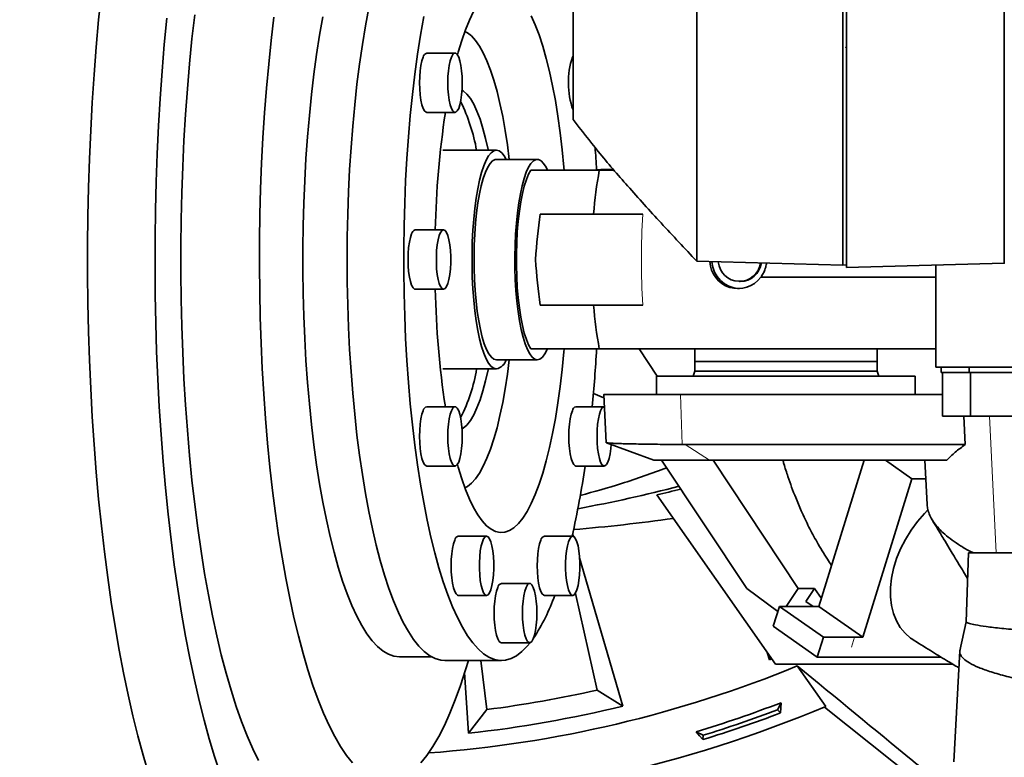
# Model space of a CAD drawing. Header units: millimetres. Extents: x 0 to 11920, y 0 to 8400.
# Tile 33 of 48: x 8579 to 8849, y 4544 to 4747. Entities that reach past the tile are written whole.
import ezdxf

# ---------------------------------------------------------------- set-up
doc = ezdxf.new("R2010")
doc.units = ezdxf.units.MM
doc.header["$LTSCALE"] = 20
doc.layers.add('THICK_LINE', color=7, linetype='Continuous')
doc.styles.add('SLDTEXTSTYLE0', font='TXT', dxfattribs={"width": 0.605})
doc.dimstyles.new('SLDDIMSTYLE0', dxfattribs={"dimtxt": 70, "dimasz": 70, "dimexe": 0, "dimexo": 0.0625, "dimgap": 17.5, "dimtad": 1, "dimdec": 4, "dimlfac": 20, "dimzin": 12, "dimdsep": 46, "dimtxsty": 'SLDTEXTSTYLE0', "dimsah": 1, "dimcen": 0.09, "dimadec": 1, "dimazin": 3, "dimtfac": 1, "dimtofl": 0, "dimtmove": 0, "dimatfit": 3, "dimfxl": 1, "dimfrac": 2, "dimtolj": 1, "dimtzin": 12, "dimarcsym": 0})

# ---------------------------------------------------------------- blocks, each defined once
blk = doc.blocks.new('_D')
at = {"layer": 'THICK_LINE'}
for p, q in [((10790.83, 4875.03), (11665.94, 4875.03)), ((5806.54, 4370.76), (5712.48, 4354.17))]:
    blk.add_line(p, q, dxfattribs=at)
blk.add_arc((8666.42, 4875.03), 2969.52, 190, 0, dxfattribs=at)
for points in [[(11635.94, 4875.03), (11625.12, 4805.15), (11645.11, 4804.92)], [(5742.02, 4359.38), (5745.16, 4288.74), (5764.82, 4292.44)]]:
    blk.add_solid(points, dxfattribs=at)
at = {"layer": 'THICK_LINE', "insert": (8818.29, 1998.04), "char_height": 70, "attachment_point": 1, "rotation": 5, "style": 'SLDTEXTSTYLE0'}
blk.add_mtext('170°', dxfattribs=at)

msp = doc.modelspace()

# ---------------------------------------------------------------- linework, layer by layer
at = {"color": 7, "linetype": 'Continuous', "lineweight": 35}
for p, q in [((8804.4239933, 4920.4716154), (8804.4239933, 4679.5065904)), ((8805.4239933, 4875.0304045), (8805.4239933, 4678.8851482)), ((8805.4239933, 4739.4607087), (8805.2514039, 4739.0304045)), ((8698.0445419, 4737.6654045), (8690.2855625, 4737.6654045)), ((8730.2238913, 4736.5755211), (8730.4132154, 4736.9702848)), ((8690.2855625, 4721.3954045), (8698.0445419, 4721.3954045)), ((8709.3953135, 4711.0304045), (8694.6491187, 4711.0304045)), ((8720.6043209, 4708.5304045), (8709.3953135, 4708.5304045)), ((8737.6296732, 4705.5304045), (8741.6429121, 4705.5304045)), ((8694.8786552, 4689.1654045), (8687.1196759, 4689.1654045)), ((8764.4033783, 4680.5545671), (8804.4239933, 4679.5065904)), ((8804.4239933, 4679.5065904), (8805.4239933, 4679.567753)), ((8805.4239933, 4678.8851482), (8848.7223125, 4680.0189545)), ((8829.9239933, 4679.5267032), (8829.9239933, 4651.5304045)), ((8776.0916651, 4675.0304045), (8776.3151983, 4675.0304045)), ((8781.9134762, 4676.1683062), (8829.9239933, 4676.1683062)), ((8687.1196759, 4672.8954045), (8694.8786552, 4672.8954045)), ((8829.9239933, 4656.5304045), (8737.6296732, 4656.5304045)), ((8748.5514449, 4656.5304045), (8753.5377671, 4649.0304045)), ((8763.8330618, 4656.5304045), (8763.8330618, 4653.0304045)), ((8813.8330618, 4653.0304045), (8813.8330618, 4656.5304045)), ((8709.3953135, 4653.5304045), (8720.6043209, 4653.5304045)), ((8763.8330618, 4653.0304045), (8763.8330618, 4650.4041432)), ((8813.8330618, 4653.0304045), (8763.8330618, 4653.0304045)), ((8813.8330618, 4650.4041432), (8813.8330618, 4653.0304045)), ((8694.6491187, 4651.0304045), (8709.3953135, 4651.0304045)), ((8763.8330618, 4650.4041432), (8763.3330618, 4649.0304045)), ((8763.8330618, 4650.4041432), (8813.8330618, 4650.4041432)), ((8814.3330618, 4649.0304045), (8813.8330618, 4650.4041432)), ((9128.2425656, 4651.5304045), (8829.9239933, 4651.5304045)), ((8831.3908788, 4651.5304045), (8831.3908788, 4650.0304045)), ((8839.0625182, 4650.0304045), (8831.3908788, 4650.0304045)), ((8831.7558788, 4650.0304045), (8831.7558788, 4638.0304045)), ((8839.0625182, 4651.5304045), (8839.0625182, 4650.0304045)), ((8854.0705096, 4650.0304045), (8839.0625182, 4650.0304045)), ((8839.4275182, 4650.0304045), (8839.4275182, 4638.0304045)), ((8753.3330618, 4649.0304045), (8753.3330618, 4644.0304045)), ((8753.3330618, 4649.0304045), (8824.3330618, 4649.0304045)), ((8824.3330618, 4644.0304045), (8824.3330618, 4649.0304045)), ((8736.0119405, 4644.3273493), (8738.883936, 4643.0808281)), ((8738.8338, 4644.0304045), (8739.5332259, 4630.7832674)), ((8831.7558788, 4644.0304045), (8759.939605, 4644.0304045)), ((8698.0445419, 4640.6654045), (8690.2855625, 4640.6654045)), ((8738.9737681, 4640.6654045), (8731.2147888, 4640.6654045)), ((8831.7558788, 4638.0304045), (8838.3363823, 4638.0304045)), ((8837.682569, 4638.0304045), (8838.0245349, 4630.2630913)), ((8838.3363823, 4638.0304045), (8839.4275182, 4638.0304045)), ((8839.4275182, 4638.0304045), (8847.8873461, 4638.0304045)), ((8847.8873461, 4638.0304045), (8854.4355096, 4638.0304045)), ((8739.578836, 4630.7589649), (8752.5704489, 4626.0304045)), ((8761.1578547, 4630.2630913), (8760.3574605, 4630.266958)), ((8761.1578547, 4630.2630913), (8838.0245349, 4630.2630913)), ((8767.878017, 4626.0304045), (8752.5704489, 4626.0304045)), ((8754.7257062, 4626.0304045), (8778.1254922, 4590.834445)), ((8832.9795253, 4626.0304045), (8767.878017, 4626.0304045)), ((8768.8291552, 4626.0304045), (8792.2289411, 4590.834445)), ((8810.3307952, 4626.0304045), (8797.875165, 4585.8537209)), ((8823.4130013, 4620.9041295), (8816.1041618, 4626.0304045)), ((8826.9300402, 4626.0289089), (8827.5736695, 4613.8387433)), ((8690.2855625, 4624.3954045), (8698.0445419, 4624.3954045)), ((8731.2147888, 4624.3954045), (8738.9737681, 4624.3954045)), ((8823.4130013, 4620.9041295), (8809.9262121, 4577.4013557)), ((8827.2006237, 4620.9041295), (8823.4130013, 4620.9041295)), ((8785.9229556, 4570.0304045), (8753.4011681, 4616.4763305)), ((8706.6939051, 4605.1609403), (8698.9349258, 4605.1609403)), ((8730.3244049, 4605.1609403), (8722.5654256, 4605.1609403)), ((8730.2894118, 4605.7583435), (8730.4974774, 4605.0447548)), ((8732.2120415, 4599.164427), (8744.056412, 4558.5425701)), ((8838.9239933, 4600.5304045), (8838.2655766, 4581.6758165)), ((8838.9239933, 4600.5304045), (9124.0079892, 4600.5304045)), ((8718.509155, 4592.1654045), (8710.7501757, 4592.1654045)), ((8778.1254922, 4590.834445), (8786.609874, 4584.4537037)), ((8788.9175418, 4585.8537209), (8792.2289411, 4590.834445)), ((8792.2289411, 4590.834445), (8796.7108401, 4590.834445)), ((8794.3153658, 4587.2313771), (8796.7108401, 4590.834445)), ((8798.5579666, 4588.056155), (8796.7108401, 4590.834445)), ((8698.9349258, 4588.8909403), (8706.6939051, 4588.8909403)), ((8722.5654256, 4588.8909403), (8730.3244049, 4588.8909403)), ((8731.0448149, 4589.4474656), (8737.0471725, 4562.9208619)), ((8785.3580606, 4580.4158742), (8787.0439092, 4585.8537209)), ((8799.0949563, 4577.4013557), (8787.0439092, 4585.8537209)), ((8795.6342155, 4585.8537209), (8787.0439092, 4585.8537209)), ((8794.3153658, 4587.2313771), (8796.2795734, 4585.8537209)), ((8795.6342155, 4585.8537209), (8797.875165, 4585.8537209)), ((8797.875165, 4585.8537209), (8809.9262121, 4577.4013557)), ((8785.3580606, 4580.4158742), (8797.4091076, 4571.963509)), ((8838.2680317, 4581.6824836), (8836.5634816, 4573.7279588)), ((8797.4091076, 4571.963509), (8799.0949563, 4577.4013557)), ((8807.6852626, 4577.4013557), (8799.0949563, 4577.4013557)), ((8807.6852626, 4577.4013557), (8809.9262121, 4577.4013557)), ((8710.7501757, 4575.8954045), (8718.509155, 4575.8954045)), ((8682.8042459, 4572.0304045), (8691.6270678, 4572.0304045)), ((8784.361203, 4571.2506219), (8783.6960202, 4573.2107979)), ((8784.361203, 4571.2506219), (8784.6282425, 4571.8794464)), ((8784.9170396, 4571.4670014), (8784.361203, 4571.2506219)), ((8829.2659546, 4571.963509), (8797.4091076, 4571.963509)), ((8831.4047021, 4571.963509), (8829.2659546, 4571.963509)), ((8836.5433485, 4573.7220374), (8834.9348306, 4543.2567588)), ((8695.2322169, 4571.0304045), (8710.7501757, 4571.0304045)), ((8706.8076634, 4557.5888206), (8705.097678, 4571.0304045)), ((8834.6059562, 4570.0304045), (8785.9229556, 4570.0304045)), ((8701.7185968, 4551.077271), (8700.6299412, 4567.7111118)), ((8744.056412, 4558.5425701), (8737.0471725, 4562.9208619)), ((8701.7185968, 4551.077271), (8706.8076634, 4557.5888206)), ((8786.5257659, 4557.5095926), (8787.4761727, 4559.4496142)), ((8799.3822254, 4558.2771514), (8835.6422975, 4529.4345878)), ((8787.32091, 4556.6365928), (8786.5257659, 4557.5095926)), ((8764.1956994, 4551.4789267), (8766.135721, 4550.5285199)), ((8766.0425016, 4549.3513653), (8766.135721, 4550.5285199))]:
    msp.add_line(p, q, dxfattribs=at)
at = {"color": 8, "linetype": 'Continuous', "lineweight": 18}
for p, q in [((8760.3574605, 4630.266958), (8759.939605, 4644.0304045)), ((8846.4988251, 4600.5304045), (8844.7081501, 4638.0304045)), ((8761.1578547, 4630.2630913), (8767.878017, 4626.0304045)), ((8806.8423383, 4574.6824323), (8807.6852626, 4577.4013557))]:
    msp.add_line(p, q, dxfattribs=at)
at = {"color": 7, "linetype": 'Continuous', "lineweight": 35, "flags": 128}
for points in [[(8600.9990161, 4754.0773711), (8600.2508395, 4746.7773905), (8599.5820586, 4739.348707), (8598.9939826, 4731.8058628), (8598.4877626, 4724.1636232), (8598.0643896, 4716.4369483), (8597.7246924, 4708.6409635), (8597.4693359, 4700.7909296), (8597.29882, 4692.9022137), (8597.2134785, 4684.9902581), (8597.2134785, 4677.0705509), (8597.29882, 4669.1585953), (8597.4693359, 4661.2698793), (8597.7246924, 4653.4198455), (8598.0643896, 4645.6238606), (8598.4877626, 4637.8971857), (8598.9939826, 4630.2549461), (8599.5820586, 4622.7121019), (8600.2508395, 4615.2834185), (8600.9990161, 4607.9834379), (8601.8251238, 4600.8264501), (8602.7275454, 4593.8264654), (8603.7045144, 4586.9971865), (8604.7541185, 4580.351982), (8605.8743028, 4573.9038602), (8607.0628746, 4567.6654437), (8608.3175072, 4561.6489444), (8609.6357447, 4555.86614), (8611.0150064, 4550.3283505), (8612.4525925, 4545.0464163), (8613.9456887, 4540.0306772)], [(8695.2322169, 4571.0304045), (8694.0948999, 4571.1295182), (8692.5820191, 4571.5696635), (8691.0776277, 4572.3604445), (8689.5865447, 4573.4993282), (8688.1135465, 4574.9826663), (8686.6633515, 4576.8057073), (8685.2406052, 4578.9626115), (8683.849865, 4581.4464695), (8682.4955859, 4584.2493249), (8681.1821061, 4587.3621993), (8679.9136331, 4590.7751212), (8678.6942301, 4594.477158), (8677.5278032, 4598.4564509), (8676.4180889, 4602.7002531), (8675.368642, 4607.1949703), (8674.3828241, 4611.9262048), (8673.463793, 4616.8788008), (8672.6144928, 4622.0368937), (8671.837644, 4627.3839606), (8671.135735, 4632.9028733), (8670.5110143, 4638.575953), (8669.9654831, 4644.385027), (8669.5008889, 4650.3114873), (8669.1187199, 4656.3363495), (8668.8202002, 4662.4403142), (8668.6062862, 4668.6038286), (8668.4776632, 4674.8071491), (8668.434743, 4681.0304045), (8668.4776632, 4687.2536599), (8668.6062862, 4693.4569803), (8668.8202002, 4699.6204947), (8669.1187199, 4705.7244594), (8669.5008889, 4711.7493216), (8669.9654831, 4717.6757819), (8670.5110143, 4723.484856), (8671.135735, 4729.1579356), (8671.837644, 4734.6768483), (8672.6144928, 4740.0239152), (8673.463793, 4745.1820082), (8674.3828241, 4750.1346042)], [(8618.9467483, 4747.3006322), (8618.2567257, 4740.060767), (8617.6471062, 4732.7003062), (8617.1191352, 4725.2342867), (8616.6738913, 4717.6779612), (8616.3122842, 4710.0467669), (8616.0350525, 4702.3562938), (8615.8427627, 4694.6222531), (8615.7358075, 4686.8604451), (8615.7144056, 4679.0867266), (8615.7786005, 4671.316979), (8615.9282612, 4663.5670753), (8616.1630819, 4655.8528482), (8616.482583, 4648.1900574), (8616.8861115, 4640.5943576), (8617.3728433, 4633.0812663), (8617.9417838, 4625.6661323), (8618.5917709, 4618.3641044), (8619.3214766, 4611.1901001), (8620.1294102, 4604.1587756), (8621.013921, 4597.2844953), (8621.9732022, 4590.5813032), (8623.0052939, 4584.0628935), (8624.1080876, 4577.7425827), (8625.2793304, 4571.6332831), (8626.5166296, 4565.7474756), (8627.8174573, 4560.0971844), (8629.1791561, 4554.6939529), (8630.5989441, 4549.5488196), (8632.0739208, 4544.6722955), (8633.6010728, 4540.0743433)], [(8626.6044614, 4748.1928537), (8625.8526201, 4741.5511969), (8625.1798277, 4734.7681911), (8624.5876555, 4727.8596782), (8624.0774866, 4720.8417933), (8623.6505124, 4713.7309271), (8623.3077303, 4706.5436873), (8623.0499407, 4699.29686), (8622.8777457, 4692.0073706), (8622.7915476, 4684.692244), (8622.7915476, 4677.368565), (8622.8777457, 4670.0534383), (8623.0499407, 4662.7639489), (8623.3077303, 4655.5171217), (8623.6505124, 4648.3298819), (8624.0774866, 4641.2190156), (8624.5876555, 4634.2011308), (8625.1798277, 4627.2926178), (8625.8526201, 4620.509612), (8626.6044614, 4613.8679553), (8627.4335955, 4607.3831595), (8628.3380861, 4601.0703704), (8629.3158206, 4594.9443316), (8630.3645155, 4589.0193508), (8631.4817215, 4583.3092661), (8632.6648294, 4577.8274136), (8633.9110759, 4572.5865965), (8635.2175504, 4567.599055), (8636.5812015, 4562.8764376), (8637.9988443, 4558.4297743), (8639.467168, 4554.2694504), (8640.9827431, 4550.4051826), (8642.54203, 4546.8459961), (8644.1413868, 4543.6002035)], [(8648.3567165, 4747.5403259), (8647.5932939, 4741.1774526), (8646.9074627, 4734.6673893), (8646.3009012, 4728.0260673), (8645.7750938, 4721.2697391), (8645.3313273, 4714.4149385), (8644.9706875, 4707.4784403), (8644.6940571, 4700.4772193), (8644.5021131, 4693.4284088), (8644.395325, 4686.3492582), (8644.3739543, 4679.2570915), (8644.4380533, 4672.1692644), (8644.5874651, 4665.103122), (8644.821824, 4658.0759564), (8645.1405566, 4651.1049641), (8645.5428828, 4644.2072044), (8646.0278181, 4637.3995572), (8646.5941758, 4630.698682), (8647.2405699, 4624.120977), (8647.9654186, 4617.6825389), (8648.766948, 4611.3991236), (8649.6431967, 4605.2861077), (8650.5920203, 4599.3584508), (8651.6110969, 4593.6306589), (8652.6979327, 4588.1167488), (8653.849868, 4582.830214), (8655.0640837, 4577.7839915), (8656.3376086, 4572.9904303), (8657.6673261, 4568.461261), (8659.0499821, 4564.2075673), (8660.4821931, 4560.2397586), (8661.9604542, 4556.5675449), (8663.4811479, 4553.1999126), (8665.0405526, 4550.145103), (8666.6348524, 4547.4105916), (8668.2601458, 4545.0030704), (8669.9124552, 4542.9284308)], [(8661.776184, 4747.5910233), (8660.8847802, 4742.5547153), (8660.0648731, 4737.3177278), (8659.3191371, 4731.8971427), (8658.6500047, 4726.3106409), (8658.0596583, 4720.5764444), (8657.5500237, 4714.7132569), (8657.1227631, 4708.7402029), (8656.7792702, 4702.6767653), (8656.5206653, 4696.5427218), (8656.347792, 4690.3580804), (8656.2612141, 4684.143014), (8656.2612141, 4677.9177949), (8656.347792, 4671.7027285), (8656.5206653, 4665.5180871), (8656.7792702, 4659.3840436), (8657.1227631, 4653.320606), (8657.5500237, 4647.3475521), (8658.0596583, 4641.4843646), (8658.6500047, 4635.7501681), (8659.3191371, 4630.1636662), (8660.0648731, 4624.7430812), (8660.8847802, 4619.5060936), (8661.776184, 4614.4697856), (8662.736177, 4609.6505845), (8663.7616279, 4605.0642095), (8664.8491918, 4600.7256204), (8665.9953214, 4596.6489689), (8667.1962782, 4592.8475521), (8668.448145, 4589.3337694), (8669.7468383, 4586.1190821), (8671.0881223, 4583.2139757), (8672.4676217, 4580.6279263), (8673.8808371, 4578.3693688), (8675.3231588, 4576.4456703), (8676.7898823, 4574.8631055), (8678.2762233, 4573.6268364), (8679.7773339, 4572.7408953), (8681.2883175, 4572.2081721), (8682.8042459, 4572.0304045)], [(8689.4327298, 4747.6850009), (8688.5482099, 4742.6276309), (8687.7348096, 4737.3729465), (8686.9951345, 4731.93778), (8686.3315539, 4726.3395418), (8685.7461935, 4720.5961647), (8685.2409285, 4714.7260466), (8684.8173772, 4708.7479912), (8684.4768965, 4702.681148), (8684.220577, 4696.544951), (8684.0492399, 4690.3590562), (8683.9634339, 4684.1432789), (8683.9634339, 4677.9175301), (8684.0492399, 4671.7017528), (8684.220577, 4665.515858), (8684.4768965, 4659.3796609), (8684.8173772, 4653.3128177), (8685.2409285, 4647.3347623), (8685.7461935, 4641.4646442), (8686.3315539, 4635.7212672), (8686.9951345, 4630.1230289), (8687.7348096, 4624.6878624), (8688.5482099, 4619.433178), (8689.4327298, 4614.3758081), (8690.3855359, 4609.5319529), (8691.403576, 4604.9171289), (8692.4835892, 4600.5461186), (8693.6221157, 4596.4329237), (8694.8155086, 4592.5907201), (8696.059945, 4589.0318155), (8697.3514387, 4585.7676101), (8698.6858525, 4582.8085601), (8700.058912, 4580.1641443), (8701.4662189, 4577.8428335), (8702.9032651, 4575.8520636), (8704.3654473, 4574.1982117), (8705.8480817, 4572.8865755), (8707.3464189, 4571.9213566), (8708.8556595, 4571.3056468), (8710.3709687, 4571.0414186), (8711.8874927, 4571.1295182), (8713.4003735, 4571.5696635), (8714.9047649, 4572.3604445), (8716.3958479, 4573.4993282), (8717.8688461, 4574.9826663), (8718.6470798, 4575.9151297)], [(8703.1183172, 4749.062739), (8701.993071, 4746.7392995), (8700.9095564, 4744.1027272), (8699.8729369, 4741.1655865), (8698.8881523, 4737.9418744), (8698.6872308, 4737.2257528)], [(8727.9878791, 4705.5878828), (8727.9199432, 4706.3771288), (8727.4530257, 4711.1792006), (8726.9065115, 4715.8375997), (8726.283005, 4720.3301266), (8725.5854775, 4724.6353725), (8724.817253, 4728.7328208), (8723.9819925, 4732.6029454), (8723.0836764, 4736.2273033), (8722.1265855, 4739.5886229), (8721.1152808, 4742.6708859), (8720.0545817, 4745.459404), (8718.9495429, 4747.9408885)], [(8712.9207796, 4708.5304045), (8712.4086444, 4712.4911574), (8711.7987742, 4716.4753508), (8711.118076, 4720.2613217), (8710.3703567, 4723.8278974), (8709.5597977, 4727.1551321), (8708.6909321, 4730.2244187), (8707.7686189, 4733.0185924), (8706.798016, 4735.522027), (8705.7845514, 4737.7207224), (8704.7338929, 4739.6023825), (8703.6519161, 4741.1564844), (8702.544672, 4742.3743368), (8701.4183526, 4743.2491291), (8700.7252832, 4743.6118371)], [(8690.2855625, 4721.3954045), (8690.0784086, 4721.4399689), (8689.6731542, 4721.7935597), (8689.294665, 4722.4852878), (8688.9594828, 4723.4849213), (8688.6822567, 4724.7487714), (8688.4751027, 4726.2216019), (8688.3470745, 4727.8390429), (8688.3037675, 4729.5304045), (8688.3470745, 4731.2217661), (8688.4751027, 4732.8392071), (8688.6822567, 4734.3120375), (8688.9594828, 4735.5758876), (8689.294665, 4736.5755211)], [(8700.0263369, 4729.5304045), (8699.9830299, 4731.2217661), (8699.8550017, 4732.8392071), (8699.6478477, 4734.3120375), (8699.3706216, 4735.5758876), (8699.0354394, 4736.5755211), (8698.6569502, 4737.2672492), (8698.2516959, 4737.6208401), (8697.8373879, 4737.6208401), (8697.4321336, 4737.2672492), (8697.0536444, 4736.5755211), (8696.7184622, 4735.5758876), (8696.4412361, 4734.3120375), (8696.2340821, 4732.8392071), (8696.1060539, 4731.2217661), (8696.0627469, 4729.5304045), (8696.1060539, 4727.8390429), (8696.2340821, 4726.2216019), (8696.4412361, 4724.7487714), (8696.7184622, 4723.4849213), (8697.0536444, 4722.4852878), (8697.4321336, 4721.7935597), (8697.8373879, 4721.4399689), (8698.2516959, 4721.4399689), (8698.6569502, 4721.7935597), (8699.0354394, 4722.4852878), (8699.3706216, 4723.4849213), (8699.6478477, 4724.7487714), (8699.8550017, 4726.2216019), (8699.9830299, 4727.8390429), (8700.0263369, 4729.5304045)], [(8699.9663878, 4727.5446511), (8700.3127251, 4727.3163689), (8701.287917, 4726.4289183), (8702.2405554, 4725.1959576), (8703.1633902, 4723.6268705), (8704.0493979, 4721.7335984), (8704.8918356, 4719.5305506), (8705.6842917, 4717.0344933), (8706.4207353, 4714.2644232), (8707.0955615, 4711.2414221), (8707.1384414, 4711.0304045)], [(8709.3953135, 4651.0304045), (8708.6702676, 4651.2062658), (8707.9537221, 4651.7317878), (8707.254078, 4652.6008093), (8706.5795379, 4653.8031419), (8705.9380102, 4655.3246892), (8705.3370163, 4657.1476125), (8704.7836021, 4659.2505397), (8704.2842561, 4661.6088159), (8703.8448325, 4664.1947925), (8703.4704832, 4666.9781512), (8703.1655972, 4669.9262598), (8702.9337489, 4673.0045543), (8702.7776565, 4676.1769446), (8702.6991501, 4679.4062372), (8702.6991501, 4682.6545717), (8702.7776565, 4685.8838644), (8702.9337489, 4689.0562546), (8703.1655972, 4692.1345491), (8703.4704832, 4695.0826577), (8703.8448325, 4697.8660164), (8704.2842561, 4700.451993), (8704.7836021, 4702.8102692), (8705.3370163, 4704.9131964), (8705.9380102, 4706.7361198), (8706.5795379, 4708.2576671), (8707.254078, 4709.4599996), (8707.9537221, 4710.3290211), (8708.6702676, 4710.8545432), (8709.3953135, 4711.0304045), (8710.1203595, 4710.8545432), (8710.8369049, 4710.3290211), (8711.536549, 4709.4599996), (8712.0753833, 4708.5304045)], [(8709.3953135, 4708.5304045), (8709.0443792, 4708.4855548), (8708.3470854, 4708.127635), (8707.663457, 4707.4164612), (8707.0024059, 4706.3613049), (8706.37255, 4704.9759216), (8705.7821005, 4703.2783718), (8705.2387548, 4701.2907858), (8704.7495961, 4699.0390747), (8704.3210015, 4696.552593), (8703.9585583, 4693.8637559), (8703.6669915, 4691.0076164), (8703.4501021, 4688.0214087), (8703.3107177, 4684.9440625), (8703.2506553, 4681.8156959), (8703.2706979, 4678.6770917), (8703.3705842, 4675.5691666), (8703.5490121, 4672.5324371), (8703.8036554, 4669.6064916), (8704.1311946, 4666.8294743), (8704.5273597, 4664.2375878), (8704.9869859, 4661.8646213), (8705.5040814, 4659.7415102), (8706.0719051, 4657.8959323), (8706.6830546, 4656.3519477), (8707.3295624, 4655.1296845), (8708.0030005, 4654.2450768), (8708.6945895, 4653.7096567), (8709.3953135, 4653.5304045), (8709.3953135, 4653.5304045)], [(8720.6043209, 4653.5304045), (8719.9035969, 4653.7096567), (8719.2120079, 4654.2450768), (8718.5385698, 4655.1296845), (8717.892062, 4656.3519477), (8717.2809126, 4657.8959323), (8716.7130889, 4659.7415102), (8716.1959933, 4661.8646213), (8715.7363671, 4664.2375878), (8715.3402021, 4666.8294743), (8715.0126629, 4669.6064916), (8714.7580195, 4672.5324371), (8714.5795916, 4675.5691666), (8714.4797053, 4678.6770917), (8714.4596627, 4681.8156959), (8714.5197251, 4684.9440625), (8714.6591095, 4688.0214087), (8714.8759989, 4691.0076164), (8715.1675657, 4693.8637559), (8715.5300089, 4696.552593), (8715.9586035, 4699.0390747), (8716.4477622, 4701.2907858), (8716.9911079, 4703.2783718), (8717.5815575, 4704.9759216), (8718.2114133, 4706.3613049), (8718.8724644, 4707.4164612), (8719.5560929, 4708.127635), (8720.2533866, 4708.4855548), (8720.9552553, 4708.4855548), (8721.652549, 4708.127635), (8722.3361775, 4707.4164612), (8722.9972286, 4706.3613049), (8723.395255, 4705.5326747)], [(8718.874811, 4705.5304045), (8718.2291933, 4704.4230229), (8717.6180026, 4702.9765696), (8717.0500981, 4701.2120107), (8716.5337114, 4699.1549231), (8716.0763274, 4696.835124), (8715.6845758, 4694.2862383), (8715.3641351, 4691.5452118), (8715.1196499, 4688.6517751), (8714.9546639, 4685.647868), (8714.8715687, 4682.5770317), (8714.8715687, 4679.4837773), (8714.9546639, 4676.4129409), (8715.1196499, 4673.4090338), (8715.3641351, 4670.5155971), (8715.6845758, 4667.7745706), (8716.0763274, 4665.225685), (8716.5337114, 4662.9058858), (8717.0500981, 4660.8487982), (8717.6180026, 4659.0842393), (8718.2291933, 4657.6377861), (8718.874811, 4656.5304045)], [(8687.1196759, 4672.8954045), (8686.9125219, 4672.9399689), (8686.5072675, 4673.2935597), (8686.1287784, 4673.9852878), (8685.7935962, 4674.9849213), (8685.51637, 4676.2487714), (8685.3092161, 4677.7216019), (8685.1811878, 4679.3390429), (8685.1378809, 4681.0304045), (8685.1811878, 4682.7217661), (8685.3092161, 4684.3392071), (8685.51637, 4685.8120375), (8685.7935962, 4687.0758876), (8686.1287784, 4688.0755211)], [(8696.5949401, 4685.0979045), (8696.3514159, 4686.473782), (8696.0435251, 4687.6117577), (8695.6847239, 4688.4620968), (8695.2906936, 4688.9876352), (8694.8786552, 4689.1654045), (8694.4666169, 4688.9876352), (8694.0725866, 4688.4620968), (8693.7137854, 4687.6117577), (8693.4058945, 4686.473782), (8693.1623704, 4685.0979045), (8692.9938562, 4683.5442577), (8692.9077167, 4681.8807435), (8692.9077167, 4680.1800654), (8692.9938562, 4678.5165512), (8693.1623704, 4676.9629045), (8693.4058945, 4675.587027), (8693.7137854, 4674.4490512), (8694.0725866, 4673.5987122), (8694.4666169, 4673.0731737), (8694.8786552, 4672.8954045), (8695.2906936, 4673.0731737), (8695.6847239, 4673.5987122), (8696.0435251, 4674.4490512), (8696.3514159, 4675.587027), (8696.5949401, 4676.9629045), (8696.7634543, 4678.5165512), (8696.8495938, 4680.1800654), (8696.8495938, 4681.8807435), (8696.7634543, 4683.5442577), (8696.5949401, 4685.0979045)], [(8698.6872308, 4624.8350561), (8698.8881523, 4624.1189346), (8699.8729369, 4620.8952224), (8700.9095564, 4617.9580818), (8701.993071, 4615.3215094), (8703.1183172, 4612.9980699), (8704.2799327, 4610.9988355), (8705.4723818, 4609.3333334), (8706.689982, 4608.0095004), (8707.9269309, 4607.0336454), (8709.1773338, 4606.4104186), (8710.4352321, 4606.14279), (8711.6946311, 4606.2320349), (8712.9495295, 4606.6777282), (8714.1939469, 4607.4777459), (8715.4219531, 4608.6282754), (8716.6276963, 4610.1238341), (8717.8054303, 4611.9572949), (8718.9495429, 4614.1199205), (8720.0545817, 4616.601405), (8721.1152808, 4619.389923), (8722.1265855, 4622.472186), (8723.0836764, 4625.8335056), (8723.9819925, 4629.4578636), (8724.817253, 4633.3279882), (8725.5854775, 4637.4254365), (8726.283005, 4641.7306823), (8726.9065115, 4646.2232093), (8727.4530257, 4650.8816083), (8727.9199432, 4655.6836801), (8727.9878813, 4656.4729527)], [(8723.3499104, 4656.4258199), (8723.3165799, 4656.3519477), (8722.670072, 4655.1296845), (8721.996634, 4654.2450768), (8721.305045, 4653.7096567), (8720.6043209, 4653.5304045)], [(8700.7252832, 4618.4489718), (8701.4183526, 4618.8116798), (8702.544672, 4619.6864721), (8703.6519161, 4620.9043245), (8704.7338929, 4622.4584264), (8705.7845514, 4624.3400865), (8706.798016, 4626.5387819), (8707.7686189, 4629.0422166), (8708.6909321, 4631.8363902), (8709.5597977, 4634.9056768), (8710.3703567, 4638.2329115), (8711.118076, 4641.7994872), (8711.7987742, 4645.5854581), (8712.4086444, 4649.5696515), (8712.9207796, 4653.5304045)], [(8707.1384414, 4651.0304045), (8707.0955615, 4650.8193868), (8706.4207353, 4647.7963858), (8705.6842917, 4645.0263156), (8704.8918356, 4642.5302584), (8704.0493979, 4640.3272105), (8703.1633902, 4638.4339385), (8702.2405554, 4636.8648513), (8701.287917, 4635.6318906), (8700.3127251, 4634.7444401), (8699.9663878, 4634.5161578)], [(8690.2855625, 4624.3954045), (8690.0784086, 4624.4399689), (8689.6731542, 4624.7935597), (8689.294665, 4625.4852878), (8688.9594828, 4626.4849213), (8688.6822567, 4627.7487714), (8688.4751027, 4629.2216019), (8688.3470745, 4630.8390429), (8688.3037675, 4632.5304045), (8688.3470745, 4634.2217661), (8688.4751027, 4635.8392071), (8688.6822567, 4637.3120375), (8688.9594828, 4638.5758876), (8689.294665, 4639.5755211)], [(8699.0354394, 4639.5755211), (8698.6569502, 4640.2672492), (8698.2516959, 4640.6208401), (8697.8373879, 4640.6208401), (8697.4321336, 4640.2672492), (8697.0536444, 4639.5755211), (8696.7184622, 4638.5758876), (8696.4412361, 4637.3120375), (8696.2340821, 4635.8392071), (8696.1060539, 4634.2217661), (8696.0627469, 4632.5304045), (8696.1060539, 4630.8390429), (8696.2340821, 4629.2216019), (8696.4412361, 4627.7487714), (8696.7184622, 4626.4849213), (8697.0536444, 4625.4852878), (8697.4321336, 4624.7935597), (8697.8373879, 4624.4399689), (8698.2516959, 4624.4399689), (8698.6569502, 4624.7935597), (8699.0354394, 4625.4852878), (8699.3706216, 4626.4849213), (8699.6478477, 4627.7487714), (8699.8550017, 4629.2216019), (8699.9830299, 4630.8390429), (8700.0263369, 4632.5304045), (8699.9830299, 4634.2217661), (8699.8550017, 4635.8392071), (8699.6478477, 4637.3120375), (8699.3706216, 4638.5758876), (8699.0354394, 4639.5755211)], [(8731.2147888, 4624.3954045), (8731.0076348, 4624.4399689), (8730.6023804, 4624.7935597), (8730.2238913, 4625.4852878), (8729.8887091, 4626.4849213), (8729.6114829, 4627.7487714), (8729.404329, 4629.2216019), (8729.2763008, 4630.8390429), (8729.2329938, 4632.5304045), (8729.2763008, 4634.2217661), (8729.404329, 4635.8392071), (8729.6114829, 4637.3120375), (8729.8887091, 4638.5758876), (8730.2238913, 4639.5755211)], [(8738.9737681, 4640.6654045), (8738.7666142, 4640.6208401), (8738.3613598, 4640.2672492), (8737.9828706, 4639.5755211), (8737.6476884, 4638.5758876), (8737.3704623, 4637.3120375), (8737.1633083, 4635.8392071), (8737.0352801, 4634.2217661), (8736.9919731, 4632.5304045)], [(8736.9919731, 4632.5304045), (8737.0352801, 4630.8390429), (8737.1633083, 4629.2216019), (8737.3704623, 4627.7487714), (8737.6476884, 4626.4849213), (8737.9828706, 4625.4852878), (8738.3613598, 4624.7935597), (8738.7666142, 4624.4399689), (8739.1809221, 4624.4399689), (8739.5861765, 4624.7935597), (8739.9646656, 4625.4852878), (8740.2998478, 4626.4849213), (8740.577074, 4627.7487714), (8740.784228, 4629.2216019), (8740.8786367, 4630.2858761)], [(8827.7699574, 4612.3661522), (8826.8372931, 4611.4099336), (8824.9109602, 4609.1833839), (8823.1602055, 4606.7950887), (8821.6096057, 4604.2785743), (8820.2809277, 4601.669167), (8819.1928234, 4599.0034972), (8818.3605673, 4596.3189851), (8817.7958425, 4593.6533153), (8817.5065764, 4591.043908), (8817.4968298, 4588.5273935), (8817.7667394, 4586.1390983), (8818.3125163, 4583.9125487), (8819.1264991, 4581.8790006), (8820.1972611, 4580.0670005), (8821.5097712, 4578.5019851), (8823.0456047, 4577.2059235), (8823.404256, 4576.9633833)], [(8698.9349258, 4588.8909403), (8698.7277718, 4588.9355047), (8698.3225174, 4589.2890955), (8697.9440283, 4589.9808236), (8697.6088461, 4590.9804571), (8697.3316199, 4592.2443073), (8697.1244659, 4593.7171377), (8696.9964377, 4595.3345787), (8696.9531308, 4597.0259403), (8696.9964377, 4598.7173019), (8697.1244659, 4600.3347429), (8697.3316199, 4601.8075733), (8697.6088461, 4603.0714235), (8697.9440283, 4604.071057)], [(8706.6939051, 4605.1609403), (8706.2818668, 4604.983171), (8705.8878365, 4604.4576326), (8705.5290353, 4603.6072936), (8705.2211444, 4602.4693178), (8704.9776203, 4601.0934403), (8704.8091061, 4599.5397936), (8704.7229666, 4597.8762794), (8704.7229666, 4596.1756013), (8704.8091061, 4594.5120871), (8704.9776203, 4592.9584403), (8705.2211444, 4591.5825628), (8705.5290353, 4590.4445871), (8705.8878365, 4589.594248), (8706.2818668, 4589.0687096), (8706.6939051, 4588.8909403), (8707.1059435, 4589.0687096), (8707.4999738, 4589.594248), (8707.858775, 4590.4445871), (8708.1666658, 4591.5825628), (8708.41019, 4592.9584403), (8708.5787042, 4594.5120871), (8708.6648437, 4596.1756013), (8708.6648437, 4597.8762794), (8708.5787042, 4599.5397936), (8708.41019, 4601.0934403), (8708.1666658, 4602.4693178), (8707.858775, 4603.6072936), (8707.4999738, 4604.4576326), (8707.1059435, 4604.983171), (8706.6939051, 4605.1609403)], [(8722.5654256, 4588.8909403), (8722.3582716, 4588.9355047), (8721.9530172, 4589.2890955), (8721.5745281, 4589.9808236), (8721.2393459, 4590.9804571), (8720.9621197, 4592.2443073), (8720.7549657, 4593.7171377), (8720.6269375, 4595.3345787), (8720.5836305, 4597.0259403), (8720.6269375, 4598.7173019), (8720.7549657, 4600.3347429), (8720.9621197, 4601.8075733), (8721.2393459, 4603.0714235), (8721.5745281, 4604.071057)], [(8728.6081201, 4601.0934403), (8728.4396059, 4599.5397936), (8728.3534664, 4597.8762794), (8728.3534664, 4596.1756013), (8728.4396059, 4594.5120871), (8728.6081201, 4592.9584403), (8728.8516442, 4591.5825628), (8729.159535, 4590.4445871), (8729.5183363, 4589.594248), (8729.9123666, 4589.0687096), (8730.3244049, 4588.8909403), (8730.7364433, 4589.0687096), (8731.1304736, 4589.594248), (8731.4892748, 4590.4445871), (8731.7971656, 4591.5825628), (8732.0406897, 4592.9584403), (8732.209204, 4594.5120871), (8732.2953434, 4596.1756013), (8732.2953434, 4597.8762794), (8732.209204, 4599.5397936), (8732.0406897, 4601.0934403), (8731.7971656, 4602.4693178), (8731.4892748, 4603.6072936), (8731.1304736, 4604.4576326), (8730.7364433, 4604.983171), (8730.3244049, 4605.1609403), (8729.9123666, 4604.983171), (8729.5183363, 4604.4576326), (8729.159535, 4603.6072936), (8728.8516442, 4602.4693178), (8728.6081201, 4601.0934403)], [(8710.7501757, 4575.8954045), (8710.5430217, 4575.9399689), (8710.1377673, 4576.2935597), (8709.7592782, 4576.9852878), (8709.424096, 4577.9849213), (8709.1468698, 4579.2487714), (8708.9397158, 4580.7216019), (8708.8116876, 4582.3390429), (8708.7683807, 4584.0304045), (8708.8116876, 4585.7217661), (8708.9397158, 4587.3392071), (8709.1468698, 4588.8120375), (8709.424096, 4590.0758876), (8709.7592782, 4591.0755211)], [(8717.5182575, 4591.0755211), (8717.1830753, 4590.0758876), (8716.9058492, 4588.8120375), (8716.6986952, 4587.3392071), (8716.570667, 4585.7217661), (8716.52736, 4584.0304045), (8716.570667, 4582.3390429), (8716.6986952, 4580.7216019), (8716.9058492, 4579.2487714), (8717.1830753, 4577.9849213), (8717.5182575, 4576.9852878), (8717.8967467, 4576.2935597), (8718.302001, 4575.9399689), (8718.716309, 4575.9399689), (8719.1215634, 4576.2935597), (8719.5000525, 4576.9852878), (8719.8352347, 4577.9849213), (8720.1124609, 4579.2487714), (8720.3196149, 4580.7216019), (8720.4476431, 4582.3390429), (8720.49095, 4584.0304045), (8720.4476431, 4585.7217661), (8720.3196149, 4587.3392071), (8720.1124609, 4588.8120375), (8719.8352347, 4590.0758876), (8719.5000525, 4591.0755211), (8719.1215634, 4591.7672492), (8718.716309, 4592.1208401), (8718.302001, 4592.1208401), (8717.8967467, 4591.7672492), (8717.5182575, 4591.0755211)], [(8688.6873574, 4542.9284308), (8690.3396669, 4545.0030704), (8691.9649602, 4547.4105916), (8693.55926, 4550.145103), (8695.1186648, 4553.1999126), (8696.6393584, 4556.5675449), (8698.1176195, 4560.2397586), (8699.5498305, 4564.2075673), (8700.9324865, 4568.461261), (8701.7031234, 4571.0304045)], [(8799.8225617, 4558.4623443), (8795.8823162, 4564.008918), (8791.9452864, 4569.5472815)], [(8787.4761727, 4559.4496142), (8787.3982288, 4558.0424759), (8787.32091, 4556.6365928)], [(8766.0425016, 4549.3513653), (8765.1197322, 4550.4148416), (8764.1956994, 4551.4789267)]]:
    msp.add_lwpolyline(points, dxfattribs=at)
at = {"color": 7, "linetype": 'Continuous', "lineweight": 35}
for centre, radius, start, end in [((8690.6099444, 4736.3750912), 1.330463, 104.111592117, 171.335592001), ((8751.9876459, 4729.6157948), 22.8494815, 162.26649361, 199.224798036), ((8655.0514011, 4702.35487), 49.6614384, 10.06082681, 26.296219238), ((8951.4248979, 4683.1673084), 258.8826177, 171.508322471, 178.672385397), ((8326.0369192, 4682.6887962), 411.4720716, 3.200874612, 4.06740468), ((8843.2569762, 4685.5015626), 107.509449, 169.263156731, 175.717144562), ((8687.4440577, 4687.8750912), 1.330463, 104.111592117, 171.335592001), ((8775.7023137, 4680.8330252), 7.7677632, 182.738736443, 323.092648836), ((8776.4009996, 4680.9026962), 7.8757947, 183.322204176, 267.214341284), ((8776.0892207, 4680.8980134), 5.8346707, 184.888575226, 352.111424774), ((8776.2621515, 4680.9175856), 5.8874202, 270.516253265, 351.932942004), ((8945.5122772, 4678.3856074), 252.9600885, 181.243635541, 188.575656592), ((8843.2569762, 4676.5592463), 107.509449, 184.282855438, 190.736843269), ((8339.3326579, 4678.5289226), 398.150043, 354.5430042, 356.827603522), ((8708.4800648, 4654.6981316), 3.7801987, 284.011495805, 342.006670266), ((8659.5409118, 4658.2317275), 44.9883769, 332.853956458, 350.788997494), ((8690.6099444, 4639.3750912), 1.330463, 104.111592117, 171.335592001), ((8731.5391706, 4639.3750912), 1.330463, 104.111592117, 171.335592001), ((8496.5381969, 4658.4617891), 239.6186616, 347.147595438, 351.826614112), ((8699.2593076, 4603.870627), 1.330463, 104.111592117, 171.335592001), ((8722.8898074, 4603.870627), 1.330463, 104.111592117, 171.335592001), ((8711.0745575, 4590.8750912), 1.330463, 104.111592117, 171.335592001), ((8673.410002, 4607.3585941), 55.1611959, 326.805842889, 340.4399703), ((8666.4239933, 4875.0304045), 330.2658527, 274.235011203, 292.337484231), ((8666.4239933, 4875.0304045), 320, 277.25, 282.75), ((8666.4239933, 4875.0304045), 343.5265853, 271.999668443, 292.850063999), ((8666.4239933, 4875.0304045), 325.8701302, 276.217834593, 283.782165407), ((8666.4239933, 4875.0304045), 338.00128, 286.813916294, 290.986083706), ((8666.4239933, 4875.0304045), 340.5740503, 287.007792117, 290.792207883), ((8666.4239933, 4875.0304045), 339.4759222, 287.080950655, 290.719049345)]:
    msp.add_arc(centre, radius, start, end, dxfattribs=at)
at = {"color": 8, "linetype": 'Continuous', "lineweight": 18}
msp.add_arc((8976.7513265, 4681.0304045), 227.5598108, 176.851122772, 183.148877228, dxfattribs=at)
at = {"color": 7, "linetype": 'Continuous', "lineweight": 35}
for centre, major_axis, ratio, start_param, end_param in [((8736.4843834, 4699.4170452), (21.482129, 1.2576037), 0.2889421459, 1.3137479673, 1.5360707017), ((8727.5140664, 4682.3049739), (2.3463761, 32.7166475), 0.2222771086, 1.2365560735, 1.6256990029), ((8727.5140664, 4679.7558351), (-2.3463761, 32.7166475), 0.2222771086, 1.5158936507, 1.9050365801), ((8636.7275988, 4745.2741957), (261.9160047, -8.6581052), 0.533499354, 5.1012244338, 5.2178821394), ((8643.723321, 4745.2741957), (261.7959885, -5.7787903), 0.5343117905, 5.1564325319, 5.1844649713), ((8701.5131775, 4745.2741957), (261.9160047, 8.6581052), 0.533499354, 4.805874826, 4.9117762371)]:
    msp.add_ellipse(centre, major_axis=major_axis, ratio=ratio, start_param=start_param, end_param=end_param, dxfattribs=at)
for points, knots in [([(8730.4239933, 5224.3304045), (8730.4239933, 5224.3303243), (8730.4239933, 5224.3298433), (8730.4239933, 5224.3414315), (8730.4239933, 5224.3117585), (8730.4239933, 5224.4083478), (8730.4239933, 5223.5710458), (8730.4239933, 5221.5704093), (8730.4239933, 5218.4897394), (8730.4239933, 5214.4728695), (8730.4239933, 5209.5602295), (8730.4239933, 5204.2940668), (8730.4239933, 5198.8798502), (8730.4239933, 5191.665038), (8730.4239933, 5178.7306159), (8730.4239933, 5110.8848414), (8730.4239933, 5031.1024491), (8730.4239933, 4951.0679345), (8730.4239933, 4923.9608075), (8730.4239933, 4908.5131765), (8730.4239933, 4896.4446982), (8730.4239933, 4883.886938), (8730.4239933, 4870.8373769), (8730.4239933, 4857.6600219), (8730.4239933, 4844.6374989), (8730.4239933, 4831.9254138), (8730.4239933, 4819.5444542), (8730.4239933, 4807.4103928), (8730.4239933, 4795.7944756), (8730.4239933, 4784.8229446), (8730.4239933, 4774.5082671), (8730.4239933, 4764.7878201), (8730.4239933, 4755.8852271), (8730.4239933, 4747.8937938), (8730.4239933, 4740.8047662), (8730.4239933, 4734.5916008), (8730.4239933, 4729.4069909), (8730.4239933, 4725.2948766), (8730.4239933, 4722.217111), (8730.4239933, 4720.2768358), (8730.4239933, 4719.4138097), (8730.4239933, 4719.557208), (8730.4239933, 4719.5875554)], [0, 0, 0, 0, 0.0033318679, 0.0199976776, 0.0283305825, 0.0366638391, 0.0469399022, 0.0575138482, 0.0677896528, 0.0783631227, 0.0886435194, 0.0992218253, 0.1077228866, 0.1163895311, 0.1340115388, 0.1692555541, 0.4406473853, 0.5145353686, 0.5514793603, 0.5699513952, 0.5884526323, 0.6083922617, 0.6284703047, 0.648985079, 0.6696504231, 0.6895901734, 0.7096683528, 0.7301832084, 0.7508492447, 0.7707871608, 0.7908635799, 0.8113764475, 0.8320398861, 0.8519782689, 0.8720548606, 0.8925679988, 0.9132321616, 0.933176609, 0.9532598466, 0.9737799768, 0.9944510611, 1, 1, 1, 1]), ([(8764.2069501, 4920.2268623), (8764.2106402, 4916.6959806), (8764.2180321, 4909.6231706), (8764.2288631, 4898.8503037), (8764.2378094, 4887.9776934), (8764.247084, 4877.0281055), (8764.2587112, 4866.040147), (8764.2692804, 4854.7310483), (8764.2780765, 4843.1368433), (8764.2890689, 4830.8368808), (8764.3015853, 4818.0897122), (8764.3108915, 4804.9883953), (8764.320916, 4792.3688739), (8764.3323838, 4780.386833), (8764.3394515, 4770.0680426), (8764.3457349, 4761.0647345), (8764.3523751, 4753.2647812), (8764.3588585, 4745.7494882), (8764.3646055, 4737.5907045), (8764.3692916, 4728.9963639), (8764.3774781, 4720.4783111), (8764.3830739, 4712.8937631), (8764.3860032, 4706.2334161), (8764.3909868, 4700.5715376), (8764.3953067, 4695.8166781), (8764.3974066, 4691.8576732), (8764.3984669, 4688.4618935), (8764.4016078, 4685.6479368), (8764.4039414, 4683.4234118), (8764.4042095, 4681.7569007), (8764.4039054, 4680.7094643), (8764.4047949, 4680.6509901), (8764.4052021, 4680.6242154)], [0, 0, 0, 0, 0.030901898, 0.0619004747, 0.0930050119, 0.1242081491, 0.1554915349, 0.1868752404, 0.2210738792, 0.255403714, 0.2939665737, 0.3337481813, 0.3737367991, 0.4111560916, 0.4487474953, 0.4765703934, 0.5043932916, 0.5325019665, 0.5606106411, 0.5998383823, 0.6392645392, 0.6753147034, 0.7115186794, 0.7474709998, 0.7783732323, 0.8093721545, 0.8404770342, 0.8716805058, 0.9029642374, 0.9343482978, 0.9699388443, 1, 1, 1, 1]), ([(8848.720683, 4680.0811795), (8848.7207387, 4680.0617241), (8848.7211397, 4679.9216545), (8848.7219147, 4680.6105075), (8848.7182722, 4682.1744872), (8848.7174058, 4684.4975819), (8848.7176032, 4687.502973), (8848.7129095, 4691.5951178), (8848.7087758, 4696.8507328), (8848.7075354, 4702.2822685), (8848.7034338, 4707.5910344), (8848.6985664, 4712.7004482), (8848.6946544, 4718.2234039), (8848.6916723, 4724.7833218), (8848.6866935, 4732.5181289), (8848.6778756, 4741.5740325), (8848.6716201, 4751.2502008), (8848.6657642, 4761.8994942), (8848.6544168, 4773.1153144), (8848.6452944, 4784.8392649), (8848.6383453, 4796.5036754), (8848.6261995, 4808.5114315), (8848.6142339, 4821.1565557), (8848.6050661, 4834.8228948), (8848.5894271, 4849.4990744), (8848.5759531, 4863.0678309), (8848.5686765, 4871.6033888), (8848.565755, 4875.0304045)], [0, 0, 0, 0, 0.0075508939, 0.0543628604, 0.101430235, 0.1382387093, 0.1751709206, 0.2223225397, 0.2685836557, 0.3119491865, 0.3430514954, 0.3742283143, 0.4056325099, 0.4371134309, 0.4787385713, 0.5205429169, 0.5625469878, 0.6047352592, 0.6518870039, 0.6940993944, 0.7364987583, 0.7785123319, 0.8207102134, 0.8666692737, 0.9163983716, 0.9664340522, 1, 1, 1, 1]), ([(8730.4239933, 4719.4805423), (8732.7046976, 4716.5209275), (8737.511578, 4710.283155), (8745.6391988, 4700.8770714), (8754.6753275, 4690.8744434), (8761.0856673, 4684.0786197), (8764.3720327, 4680.5946297)], [0, 0, 0, 0, 0.2170022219, 0.4573603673, 0.7218069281, 1, 1, 1, 1]), ([(8718.874811, 4705.5304045), (8719.1659931, 4705.5304045), (8719.9962625, 4705.5304045), (8721.8587622, 4705.5304045), (8725.2647117, 4705.5304045), (8730.4725748, 4705.5304045), (8735.1108292, 4705.5304045), (8737.6296732, 4705.5304045)], [0, 0, 0, 0, 0.0768683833, 0.219180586, 0.3616974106, 0.6533642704, 1, 1, 1, 1]), ([(8721.4140797, 4693.5304045), (8722.5470624, 4693.5304045), (8731.8237328, 4693.5304045), (8741.2553665, 4693.5304045), (8749.5350914, 4693.5304045)], [0, 0, 0, 0, 0.1221324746, 1, 1, 1, 1]), ([(8783.4986846, 4680.0545389), (8783.4771571, 4679.8884745), (8783.4268337, 4679.5002774), (8783.2820358, 4678.8977226), (8783.0219741, 4678.0922832), (8782.6004076, 4677.151894), (8782.143736, 4676.4980054), (8781.9134762, 4676.1683062)], [0, 0, 0, 0, 0.1181863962, 0.2762761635, 0.4366666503, 0.7159598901, 1, 1, 1, 1]), ([(8721.4140797, 4668.5304045), (8722.5470624, 4668.5304045), (8731.8237328, 4668.5304045), (8741.2553665, 4668.5304045), (8749.5350914, 4668.5304045)], [0, 0, 0, 0, 0.1221324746, 1, 1, 1, 1]), ([(8737.6296732, 4656.5304045), (8737.0252084, 4656.5304045), (8734.861547, 4656.5304045), (8731.218777, 4656.5304045), (8727.3267541, 4656.5304045), (8724.0942885, 4656.5304045), (8721.5617987, 4656.5304045), (8719.839332, 4656.5304045), (8719.088682, 4656.5304045), (8718.874811, 4656.5304045)], [0, 0, 0, 0, 0.0824894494, 0.2952681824, 0.5079877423, 0.6529817, 0.7980300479, 0.9424558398, 1, 1, 1, 1]), ([(8759.939605, 4644.0304045), (8757.8801953, 4644.0304045), (8753.7291441, 4644.0304045), (8749.3766106, 4644.0304045), (8746.3167986, 4644.0304045), (8744.2541263, 4644.0304045), (8742.4849916, 4644.0304045), (8741.0561748, 4644.0304045), (8739.9665876, 4644.0304045), (8739.2387908, 4644.0304045), (8738.8594638, 4644.0304045), (8738.8731762, 4644.0304045), (8738.8783041, 4644.0304045)], [0, 0, 0, 0, 0.1637911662, 0.3301458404, 0.4172252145, 0.5049106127, 0.5935371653, 0.6834574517, 0.7705916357, 0.8583332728, 0.9470216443, 1, 1, 1, 1]), ([(8739.5812089, 4630.7654843), (8739.5815291, 4630.7630139), (8739.5839497, 4630.7443421), (8739.8944564, 4630.7092718), (8740.5437603, 4630.6594069), (8741.5560582, 4630.6095684), (8742.9017905, 4630.5602222), (8744.5945157, 4630.510885), (8746.6026316, 4630.4630024), (8748.8940044, 4630.4179537), (8751.4573176, 4630.3750484), (8754.3223993, 4630.3338566), (8757.2964363, 4630.2976455), (8759.3931701, 4630.2766253), (8760.3574605, 4630.266958)], [0, 0, 0, 0, 0.0133821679, 0.1011449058, 0.1894929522, 0.2792347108, 0.3695962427, 0.4619216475, 0.5549273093, 0.6447578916, 0.7352116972, 0.8276318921, 0.9207276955, 1, 1, 1, 1]), ([(8832.9795253, 4626.0304045), (8833.7147528, 4626.7638758), (8835.1868095, 4628.2324165), (8837.0779405, 4629.5857088), (8838.0245349, 4630.2630913)], [0, 0, 0, 0, 0.4994559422, 1, 1, 1, 1]), ([(8787.9730132, 4626.0304045), (8788.069489, 4625.6817078), (8788.4928802, 4624.1514252), (8789.3039489, 4621.6850236), (8790.3904448, 4618.5955081), (8791.6117514, 4615.435405), (8793.1689318, 4611.7486439), (8795.1045087, 4607.6601996), (8797.486363, 4603.2341003), (8799.5686761, 4599.7264407), (8800.9694813, 4597.6690983), (8801.3602555, 4597.0951738)], [0, 0, 0, 0, 0.0323344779, 0.1419023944, 0.2345132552, 0.3295440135, 0.4512760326, 0.6047664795, 0.7539309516, 0.9313555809, 1, 1, 1, 1]), ([(8756.146081, 4623.893998), (8752.0183281, 4622.3959721), (8744.201735, 4619.5592087), (8736.1833196, 4617.3565202), (8732.3992345, 4616.3170179)], [0, 0, 0, 0, 0.5280757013, 1, 1, 1, 1]), ([(8827.5917352, 4613.8397312), (8827.6330279, 4613.3763014), (8827.721627, 4612.3819497), (8828.2623639, 4610.8560781), (8829.1289232, 4609.2631605), (8830.3457057, 4607.6645876), (8831.9097134, 4606.0649709), (8833.8253246, 4604.4641069), (8836.112824, 4602.8834628), (8838.2397413, 4601.5672248), (8839.7688624, 4600.7912101), (8840.2827745, 4600.5304045)], [0, 0, 0, 0, 0.1022490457, 0.2193892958, 0.3371395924, 0.4550944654, 0.5754012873, 0.6959269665, 0.817119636, 0.9385369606, 1, 1, 1, 1]), ([(8828.9323765, 4609.669387), (8829.3844764, 4608.9110203), (8830.4376837, 4607.1443375), (8831.9916295, 4604.5570335), (8833.4864371, 4602.0806352), (8834.6557315, 4600.1526017), (8835.5302192, 4598.7154395), (8836.4669638, 4597.1799855), (8837.4893223, 4595.5080865), (8838.3131382, 4594.1709266), (8838.6810612, 4593.5737399)], [0, 0, 0, 0, 0.1409593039, 0.3283772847, 0.4822522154, 0.6021121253, 0.6875292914, 0.7499534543, 0.8883271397, 1, 1, 1, 1]), ([(8838.3514569, 4581.6644803), (8838.3454352, 4581.6281435), (8838.3290666, 4581.5293711), (8839.1152782, 4581.1541495), (8840.8006505, 4580.8040239), (8843.6842822, 4580.3418329), (8847.8483722, 4579.8515672), (8853.2654016, 4579.3463663), (8859.8819919, 4578.824764), (8867.6070533, 4578.316642), (8876.3664356, 4577.8168602), (8886.1112981, 4577.337205), (8896.9085484, 4576.8813125), (8908.5465829, 4576.4532993), (8920.8639747, 4576.0746292), (8933.8151442, 4575.7305473), (8947.5158279, 4575.439073), (8961.6974203, 4575.192636), (8976.1778842, 4575.0086767), (8990.8636812, 4574.8780973), (9005.8913789, 4574.8054865), (9020.9571486, 4574.7958603), (9035.9305444, 4574.8396008), (9050.6907653, 4574.9500368), (9065.3635268, 4575.1088275), (9079.6623802, 4575.3339424), (9093.4167186, 4575.6038816), (9104.0193625, 4575.8541563), (9109.8231905, 4576.0257994), (9111.4819006, 4576.0748542)], [0, 0, 0, 0, 0.0172503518, 0.046890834, 0.0797819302, 0.1166506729, 0.1553310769, 0.1942770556, 0.2336340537, 0.2735539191, 0.3124469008, 0.3516101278, 0.3916262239, 0.4319371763, 0.4708007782, 0.5099346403, 0.5499216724, 0.5902037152, 0.6291608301, 0.6683908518, 0.7080436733, 0.7482758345, 0.7871978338, 0.8263922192, 0.8660081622, 0.9062016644, 0.9451231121, 0.9843164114, 1, 1, 1, 1]), ([(8823.4054955, 4576.962579), (8825.1009847, 4575.8799727), (8828.311999, 4573.829671), (8832.6058302, 4571.2198622), (8835.1674259, 4569.6927137), (8836.2951107, 4569.020421)], [0, 0, 0, 0, 0.385086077, 0.7292980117, 1, 1, 1, 1]), ([(8836.6460965, 4573.9830724), (8836.5998428, 4573.8700472), (8836.4501117, 4573.5041646), (8836.6983784, 4572.4825977), (8837.5467738, 4571.5005803), (8839.148254, 4570.3222325), (8841.6406412, 4569.1198005), (8845.0491334, 4567.8850555), (8849.302841, 4566.6697158), (8854.7207618, 4565.4070874), (8861.4823241, 4564.1055632), (8869.7763163, 4562.7876431), (8879.2298961, 4561.5299764), (8888.862821, 4560.4531459), (8898.4170453, 4559.5335431), (8907.6052569, 4558.7593379), (8917.596316, 4558.0233625), (8928.2902071, 4557.3482405), (8940.2839863, 4556.7042345), (8953.4402923, 4556.1273633), (8967.784209, 4555.6414482), (8982.6366624, 4555.275293), (8997.6723071, 4555.0462948), (9012.7544202, 4554.9483074), (9027.7548874, 4554.9813243), (9042.8382779, 4555.1458476), (9057.6907667, 4555.443411), (9072.2084403, 4555.8630716), (9086.1876607, 4556.4147266), (9096.0564266, 4556.8681237), (9101.0382144, 4557.1706029), (9101.6915807, 4557.2102733)], [0, 0, 0, 0, 0.0121449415, 0.0393152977, 0.0665729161, 0.0969937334, 0.1300649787, 0.1633027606, 0.1966991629, 0.2302675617, 0.2703590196, 0.3107323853, 0.3515446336, 0.3929582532, 0.4235647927, 0.4553113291, 0.4871995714, 0.5209427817, 0.5548574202, 0.5944491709, 0.634320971, 0.6746267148, 0.7155287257, 0.7548707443, 0.7944890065, 0.8345348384, 0.8751658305, 0.914491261, 0.9540952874, 0.9939795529, 1, 1, 1, 1]), ([(8835.4091816, 4533.8498303), (8831.5032342, 4537.0598716), (8817.067208, 4548.9238916), (8802.5410847, 4560.8488514), (8791.9452864, 4569.5472815)], [0, 0, 0, 0, 0.2705694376, 1, 1, 1, 1])]:
    msp.add_open_spline(points, degree=3, knots=knots, dxfattribs=at)
at = {"layer": 'THICK_LINE'}
for radius in [2864, 1057]:
    msp.add_arc((8666.4239933, 4875.0304045), radius, 190, 170, dxfattribs=at)

# ---------------------------------------------------------------- dimensions: what is measured, and where the dimension line sits
dim = msp.add_angular_dim_2l(base=(8925.2343102, 1916.814946), line1=((7625.4821984, 4691.4842807), (5845.9345887, 4377.7020236)), line2=((8666.4239933, 4875.0304045), (10750.8294271, 4875.0304045)), dimstyle='SLDDIMSTYLE0', dxfattribs=at)
dim.commit()
dim.dimension.update_dxf_attribs({"geometry": '_D', "text_midpoint": (8925.2343102, 1916.814946), "dimtype": 162})

doc.saveas('drawing.dxf')
